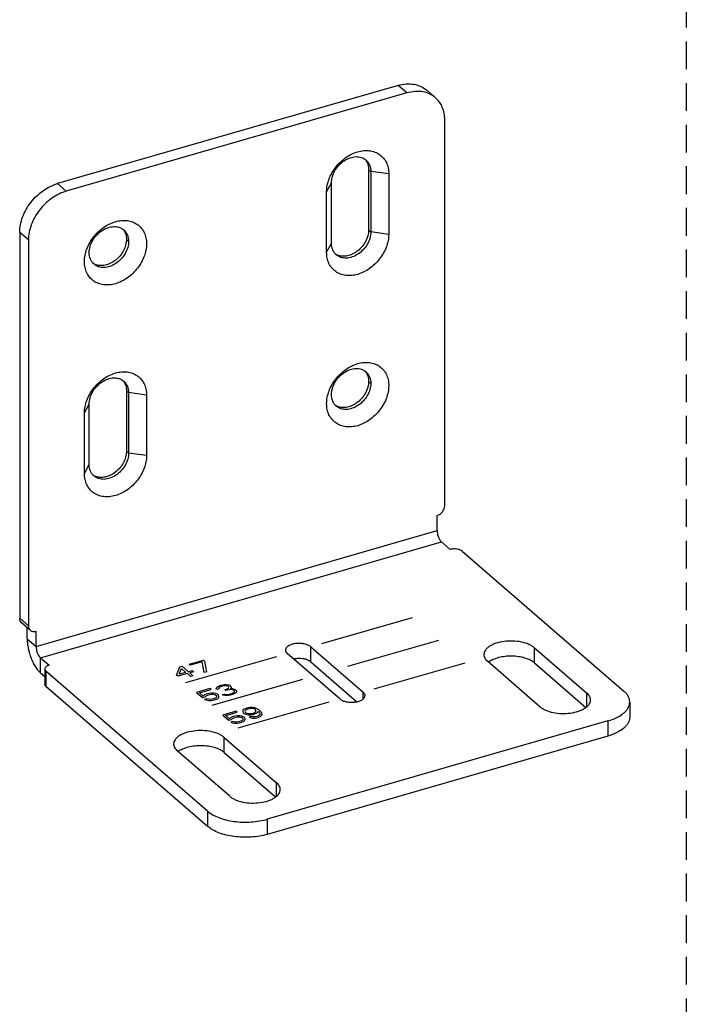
# Model space of a CAD drawing. Header units: millimetres. Extents: x -4223 to -3634, y -1019 to -603.
# Tile 8 of 26: x -4090 to -4014, y -819 to -707. Entities that reach past the tile are written whole.
import ezdxf

# ---------------------------------------------------------------- set-up
doc = ezdxf.new("R2010")
doc.units = ezdxf.units.MM
doc.linetypes.add('HIDDEN2', pattern=[4.7625, 3.175, -1.5875])
doc.layers.add('02___PRT_ALL_AXES', color=7, linetype='Continuous')
doc.layers.add('03___PRT_ALL_CURVES', color=7, linetype='Continuous')

msp = doc.modelspace()

# ---------------------------------------------------------------- linework, layer by layer
at = {"color": 2, "linetype": 'HIDDEN2'}
msp.add_line((-4013.509, -613.96), (-4013.509, -1007.96), dxfattribs=at)
at = {"color": 3, "linetype": 'Continuous'}
for p, q in [((-4046.484, -714.232), (-4085.455, -725.482)), ((-4089.785, -731.062), (-4089.785, -775.229)), ((-4088.919, -777.577), (-4088.919, -776.302)), ((-4056.477, -780.221), (-4051.217, -784.777)), ((-4030.881, -780.338), (-4025.001, -785.43)), ((-4087.419, -781.475), (-4086.919, -781.908)), ((-4068.285, -799.045), (-4086.785, -783.024)), ((-4022.484, -788.71), (-4061.455, -799.96)), ((-4066.388, -790.588), (-4060.508, -795.68))]:
    msp.add_line(p, q, dxfattribs=at)
at = {"color": 7, "linetype": 'Continuous'}
for p, q in [((-4045.484, -715.098), (-4046.484, -714.232)), ((-4045.484, -715.098), (-4084.455, -726.348)), ((-4042.211, -715.648), (-4043.211, -714.782)), ((-4041.154, -762.345), (-4041.154, -718.178)), ((-4049.861, -723.867), (-4049.611, -724.084)), ((-4049.611, -724.084), (-4049.611, -731.012)), ((-4047.562, -724.358), (-4049.611, -724.084)), ((-4047.562, -724.358), (-4047.562, -731.286)), ((-4084.455, -726.348), (-4085.455, -725.482)), ((-4054.664, -726.408), (-4054.115, -725.384)), ((-4054.115, -732.312), (-4054.115, -725.384)), ((-4054.664, -733.336), (-4054.664, -726.408)), ((-4088.785, -731.928), (-4089.785, -731.062)), ((-4049.861, -730.795), (-4049.611, -731.012)), ((-4047.562, -731.286), (-4049.611, -731.012)), ((-4088.785, -731.928), (-4088.785, -776.095)), ((-4077.574, -731.867), (-4077.324, -732.084)), ((-4054.664, -733.336), (-4054.115, -732.312)), ((-4049.861, -748.116), (-4049.611, -748.332)), ((-4077.574, -749.188), (-4077.324, -749.404)), ((-4077.324, -749.404), (-4077.324, -756.332)), ((-4075.275, -749.679), (-4077.324, -749.404)), ((-4075.275, -749.679), (-4075.275, -756.607)), ((-4082.377, -751.729), (-4081.828, -750.704)), ((-4081.828, -757.632), (-4081.828, -750.704)), ((-4082.377, -758.657), (-4082.377, -751.729)), ((-4077.574, -756.116), (-4077.324, -756.332)), ((-4075.275, -756.607), (-4077.324, -756.332)), ((-4082.377, -758.657), (-4081.828, -757.632)), ((-4042.02, -765.193), (-4042.02, -763.461)), ((-4087.919, -778.443), (-4042.02, -765.193)), ((-4087.419, -779.743), (-4041.52, -766.493)), ((-4041.52, -766.493), (-4040.52, -767.359)), ((-4039.154, -767.542), (-4020.654, -783.563)), ((-4088.785, -776.095), (-4089.785, -775.229)), ((-4088.574, -776.601), (-4089.574, -775.735)), ((-4088.919, -777.577), (-4087.919, -778.443)), ((-4087.919, -778.443), (-4087.919, -776.711)), ((-4056.477, -778.489), (-4050.477, -783.685)), ((-4056.477, -780.221), (-4056.477, -778.489)), ((-4030.881, -778.606), (-4024.881, -783.802)), ((-4030.881, -780.338), (-4030.881, -778.606)), ((-4087.419, -779.743), (-4086.419, -780.609)), ((-4087.419, -781.475), (-4087.419, -779.743)), ((-4053.162, -784.46), (-4059.162, -779.264)), ((-4030.251, -785.352), (-4036.251, -780.156)), ((-4086.919, -781.042), (-4086.919, -782.774)), ((-4068.285, -797.313), (-4086.785, -781.292)), ((-4086.785, -781.292), (-4086.785, -783.024)), ((-4050.477, -784.445), (-4050.477, -783.685)), ((-4024.881, -785.352), (-4024.881, -783.802)), ((-4019.984, -784.813), (-4019.984, -786.545)), ((-4022.484, -786.978), (-4061.455, -798.228)), ((-4022.484, -786.978), (-4022.484, -788.71)), ((-4066.388, -788.856), (-4060.388, -794.052)), ((-4066.388, -790.588), (-4066.388, -788.856)), ((-4065.758, -795.602), (-4071.758, -790.406)), ((-4060.388, -795.602), (-4060.388, -794.052)), ((-4068.285, -797.313), (-4068.285, -799.045)), ((-4061.455, -798.228), (-4061.455, -799.96))]:
    msp.add_line(p, q, dxfattribs=at)
at = {"color": 3, "linetype": 'Continuous'}
for points, knots in [([(-4046.484, -714.232), (-4046.184, -714.145), (-4045.585, -714.033), (-4044.695, -714.066), (-4043.881, -714.308), (-4043.414, -714.607), (-4043.211, -714.782)], [0, 0, 0, 0, 0.270959, 0.5256538, 0.7667309, 1, 1, 1, 1]), ([(-4089.785, -731.062), (-4089.785, -730.468), (-4089.597, -729.55), (-4089.073, -728.428), (-4088.535, -727.618), (-4087.88, -726.891), (-4086.903, -726.084), (-4086.046, -725.652), (-4085.455, -725.482)], [0, 0, 0, 0, 0.2376551, 0.3645766, 0.494405, 0.6250327, 0.7542672, 1, 1, 1, 1]), ([(-4089.574, -775.735), (-4089.642, -775.677), (-4089.754, -775.517), (-4089.785, -775.327), (-4089.785, -775.229)], [0, 0, 0, 0, 0.4799416, 1, 1, 1, 1]), ([(-4088.919, -777.577), (-4088.919, -777.755), (-4088.898, -778.122), (-4088.782, -778.871), (-4088.567, -779.614), (-4088.266, -780.308), (-4088.01, -780.771), (-4087.733, -781.162), (-4087.525, -781.383), (-4087.419, -781.475)], [0, 0, 0, 0, 0.1245735, 0.257464, 0.5313085, 0.6640792, 0.7885597, 0.9014115, 1, 1, 1, 1]), ([(-4056.477, -780.221), (-4056.583, -780.129), (-4056.861, -779.979), (-4057.343, -779.855), (-4057.882, -779.818), (-4058.251, -779.858), (-4058.43, -779.896)], [0, 0, 0, 0, 0.2068316, 0.4568375, 0.7299641, 1, 1, 1, 1]), ([(-4030.881, -780.338), (-4031.025, -780.214), (-4031.376, -779.993), (-4031.992, -779.759), (-4032.704, -779.607), (-4033.469, -779.547), (-4034.24, -779.583), (-4034.969, -779.713), (-4035.613, -779.927), (-4035.989, -780.135), (-4036.147, -780.254)], [0, 0, 0, 0, 0.1023955, 0.2217566, 0.3542758, 0.4942596, 0.6350918, 0.7700624, 0.8931601, 1, 1, 1, 1]), ([(-4086.785, -783.024), (-4086.825, -782.989), (-4086.891, -782.916), (-4086.919, -782.818), (-4086.919, -782.774)], [0, 0, 0, 0, 0.5390333, 1, 1, 1, 1]), ([(-4019.984, -786.545), (-4019.984, -786.655), (-4020.014, -786.881), (-4020.147, -787.207), (-4020.364, -787.519), (-4020.775, -787.929), (-4021.482, -788.368), (-4022.129, -788.608), (-4022.484, -788.71)], [0, 0, 0, 0, 0.0935504, 0.191669, 0.2980566, 0.41516, 0.6847128, 1, 1, 1, 1]), ([(-4066.388, -790.588), (-4066.532, -790.464), (-4066.883, -790.243), (-4067.499, -790.009), (-4068.211, -789.857), (-4068.976, -789.797), (-4069.747, -789.833), (-4070.477, -789.963), (-4071.12, -790.177), (-4071.496, -790.385), (-4071.654, -790.504)], [0, 0, 0, 0, 0.1023955, 0.2217566, 0.3542758, 0.4942596, 0.6350918, 0.7700624, 0.8931601, 1, 1, 1, 1]), ([(-4061.455, -799.96), (-4061.748, -800.045), (-4062.36, -800.181), (-4063.308, -800.29), (-4064.279, -800.306), (-4065.239, -800.228), (-4066.15, -800.059), (-4066.98, -799.805), (-4067.697, -799.477), (-4068.11, -799.197), (-4068.285, -799.045)], [0, 0, 0, 0, 0.1285991, 0.2636346, 0.401276, 0.5376068, 0.6687496, 0.791206, 0.9022015, 1, 1, 1, 1])]:
    msp.add_open_spline(points, degree=3, knots=knots, dxfattribs=at)
at = {"color": 7, "linetype": 'Continuous'}
for points, knots in [([(-4042.211, -715.648), (-4042.414, -715.473), (-4042.881, -715.174), (-4043.695, -714.932), (-4044.585, -714.899), (-4045.184, -715.011), (-4045.484, -715.098)], [0, 0, 0, 0, 0.2332691, 0.4743462, 0.729041, 1, 1, 1, 1]), ([(-4041.154, -718.178), (-4041.154, -717.928), (-4041.196, -717.437), (-4041.399, -716.743), (-4041.735, -716.133), (-4042.042, -715.795), (-4042.211, -715.648)], [0, 0, 0, 0, 0.2662545, 0.5195665, 0.7625752, 1, 1, 1, 1]), ([(-4054.664, -726.408), (-4054.664, -725.921), (-4054.509, -725.169), (-4054.08, -724.248), (-4053.492, -723.364), (-4052.541, -722.448), (-4051.384, -721.865), (-4050.436, -721.679), (-4049.763, -721.685), (-4049.139, -721.834), (-4048.589, -722.125), (-4048.138, -722.544), (-4047.805, -723.075), (-4047.604, -723.692), (-4047.562, -724.133), (-4047.562, -724.358)], [0, 0, 0, 0, 0.1294549, 0.1985798, 0.2692978, 0.4104556, 0.5443008, 0.606731, 0.6657106, 0.7216795, 0.7756414, 0.8290295, 0.8833944, 0.9401271, 1, 1, 1, 1]), ([(-4054.115, -725.384), (-4054.115, -725.147), (-4054.037, -724.656), (-4053.734, -723.961), (-4053.267, -723.335), (-4052.676, -722.832), (-4052.011, -722.496), (-4051.327, -722.356), (-4050.778, -722.423), (-4050.4, -722.588), (-4050.236, -722.704), (-4050.161, -722.768)], [0, 0, 0, 0, 0.1246661, 0.2579516, 0.3956537, 0.5323847, 0.6630205, 0.7840722, 0.8950715, 0.9479864, 1, 1, 1, 1]), ([(-4050.161, -722.768), (-4050.073, -722.844), (-4049.913, -723.02), (-4049.676, -723.451), (-4049.611, -723.831), (-4049.611, -724.084)], [0, 0, 0, 0, 0.2379958, 0.4816225, 1, 1, 1, 1]), ([(-4084.455, -726.348), (-4085.046, -726.518), (-4085.903, -726.95), (-4086.88, -727.757), (-4087.535, -728.484), (-4088.073, -729.294), (-4088.597, -730.416), (-4088.785, -731.334), (-4088.785, -731.928)], [0, 0, 0, 0, 0.2457328, 0.3749673, 0.505595, 0.6354234, 0.7623449, 1, 1, 1, 1]), ([(-4082.377, -734.408), (-4082.377, -733.921), (-4082.222, -733.169), (-4081.793, -732.248), (-4081.205, -731.364), (-4080.254, -730.448), (-4079.097, -729.865), (-4078.149, -729.679), (-4077.476, -729.685), (-4076.851, -729.834), (-4076.301, -730.125), (-4075.851, -730.544), (-4075.518, -731.075), (-4075.317, -731.692), (-4075.275, -732.133), (-4075.275, -732.358)], [0, 0, 0, 0, 0.1294549, 0.1985798, 0.2692978, 0.4104556, 0.5443008, 0.606731, 0.6657106, 0.7216795, 0.7756414, 0.8290295, 0.8833944, 0.9401271, 1, 1, 1, 1]), ([(-4081.828, -733.384), (-4081.828, -733.147), (-4081.75, -732.656), (-4081.447, -731.961), (-4080.98, -731.335), (-4080.389, -730.832), (-4079.724, -730.496), (-4079.04, -730.356), (-4078.491, -730.423), (-4078.113, -730.588), (-4077.949, -730.704), (-4077.874, -730.768)], [0, 0, 0, 0, 0.1246661, 0.2579516, 0.3956537, 0.5323847, 0.6630205, 0.7840722, 0.8950715, 0.9479864, 1, 1, 1, 1]), ([(-4077.874, -730.768), (-4077.786, -730.844), (-4077.626, -731.02), (-4077.389, -731.451), (-4077.324, -731.831), (-4077.324, -732.084)], [0, 0, 0, 0, 0.2379958, 0.4816225, 1, 1, 1, 1]), ([(-4047.562, -731.286), (-4047.562, -731.774), (-4047.717, -732.526), (-4048.146, -733.447), (-4048.734, -734.331), (-4049.685, -735.247), (-4050.842, -735.83), (-4051.79, -736.016), (-4052.463, -736.01), (-4053.088, -735.86), (-4053.638, -735.57), (-4054.088, -735.15), (-4054.421, -734.62), (-4054.622, -734.003), (-4054.664, -733.562), (-4054.664, -733.336)], [0, 0, 0, 0, 0.1294549, 0.1985798, 0.2692978, 0.4104556, 0.5443008, 0.606731, 0.6657106, 0.7216795, 0.7756414, 0.8290295, 0.8833944, 0.9401271, 1, 1, 1, 1]), ([(-4049.611, -731.012), (-4049.611, -731.249), (-4049.689, -731.74), (-4049.992, -732.435), (-4050.459, -733.06), (-4051.05, -733.563), (-4051.715, -733.9), (-4052.399, -734.04), (-4052.948, -733.972), (-4053.326, -733.807), (-4053.491, -733.692), (-4053.565, -733.627)], [0, 0, 0, 0, 0.1246661, 0.2579516, 0.3956537, 0.5323847, 0.6630205, 0.7840722, 0.8950715, 0.9479864, 1, 1, 1, 1]), ([(-4075.275, -732.358), (-4075.275, -732.846), (-4075.43, -733.598), (-4075.859, -734.518), (-4076.447, -735.403), (-4077.398, -736.319), (-4078.555, -736.902), (-4079.503, -737.088), (-4080.176, -737.082), (-4080.801, -736.932), (-4081.35, -736.642), (-4081.801, -736.222), (-4082.134, -735.692), (-4082.335, -735.074), (-4082.377, -734.634), (-4082.377, -734.408)], [0, 0, 0, 0, 0.1294549, 0.1985798, 0.2692978, 0.4104556, 0.5443008, 0.606731, 0.6657106, 0.7216795, 0.7756414, 0.8290295, 0.8833944, 0.9401271, 1, 1, 1, 1]), ([(-4077.324, -732.084), (-4077.324, -732.32), (-4077.402, -732.812), (-4077.705, -733.506), (-4078.172, -734.132), (-4078.763, -734.635), (-4079.428, -734.972), (-4080.112, -735.112), (-4080.661, -735.044), (-4081.039, -734.879), (-4081.203, -734.764), (-4081.278, -734.699)], [0, 0, 0, 0, 0.1246661, 0.2579516, 0.3956537, 0.5323847, 0.6630205, 0.7840722, 0.8950715, 0.9479864, 1, 1, 1, 1]), ([(-4053.565, -733.627), (-4053.653, -733.551), (-4053.813, -733.375), (-4054.05, -732.945), (-4054.115, -732.565), (-4054.115, -732.312)], [0, 0, 0, 0, 0.2379958, 0.4816225, 1, 1, 1, 1]), ([(-4081.278, -734.699), (-4081.366, -734.623), (-4081.526, -734.447), (-4081.763, -734.016), (-4081.828, -733.637), (-4081.828, -733.384)], [0, 0, 0, 0, 0.2379958, 0.4816225, 1, 1, 1, 1]), ([(-4054.664, -750.657), (-4054.664, -750.17), (-4054.509, -749.417), (-4054.08, -748.497), (-4053.492, -747.613), (-4052.541, -746.696), (-4051.384, -746.113), (-4050.436, -745.928), (-4049.763, -745.933), (-4049.139, -746.083), (-4048.589, -746.373), (-4048.138, -746.793), (-4047.805, -747.323), (-4047.604, -747.941), (-4047.562, -748.382), (-4047.562, -748.607)], [0, 0, 0, 0, 0.1294549, 0.1985798, 0.2692978, 0.4104556, 0.5443008, 0.606731, 0.6657106, 0.7216795, 0.7756414, 0.8290295, 0.8833944, 0.9401271, 1, 1, 1, 1]), ([(-4082.377, -751.729), (-4082.377, -751.241), (-4082.222, -750.489), (-4081.793, -749.569), (-4081.205, -748.684), (-4080.254, -747.768), (-4079.097, -747.185), (-4078.149, -746.999), (-4077.476, -747.005), (-4076.851, -747.155), (-4076.301, -747.445), (-4075.851, -747.865), (-4075.518, -748.395), (-4075.317, -749.013), (-4075.275, -749.453), (-4075.275, -749.679)], [0, 0, 0, 0, 0.1294549, 0.1985798, 0.2692978, 0.4104556, 0.5443008, 0.606731, 0.6657106, 0.7216795, 0.7756414, 0.8290295, 0.8833944, 0.9401271, 1, 1, 1, 1]), ([(-4054.115, -749.632), (-4054.115, -749.396), (-4054.037, -748.904), (-4053.734, -748.21), (-4053.267, -747.584), (-4052.676, -747.081), (-4052.011, -746.744), (-4051.327, -746.605), (-4050.778, -746.672), (-4050.4, -746.837), (-4050.236, -746.952), (-4050.161, -747.017)], [0, 0, 0, 0, 0.1246661, 0.2579516, 0.3956537, 0.5323847, 0.6630205, 0.7840722, 0.8950715, 0.9479864, 1, 1, 1, 1]), ([(-4050.161, -747.017), (-4050.073, -747.093), (-4049.913, -747.269), (-4049.676, -747.7), (-4049.611, -748.079), (-4049.611, -748.332)], [0, 0, 0, 0, 0.2379958, 0.4816225, 1, 1, 1, 1]), ([(-4081.828, -750.704), (-4081.828, -750.468), (-4081.75, -749.976), (-4081.447, -749.282), (-4080.98, -748.656), (-4080.389, -748.153), (-4079.724, -747.816), (-4079.04, -747.676), (-4078.491, -747.744), (-4078.113, -747.909), (-4077.949, -748.024), (-4077.874, -748.089)], [0, 0, 0, 0, 0.1246661, 0.2579516, 0.3956537, 0.5323847, 0.6630205, 0.7840722, 0.8950715, 0.9479864, 1, 1, 1, 1]), ([(-4077.874, -748.089), (-4077.786, -748.165), (-4077.626, -748.341), (-4077.389, -748.772), (-4077.324, -749.151), (-4077.324, -749.404)], [0, 0, 0, 0, 0.2379958, 0.4816225, 1, 1, 1, 1]), ([(-4047.562, -748.607), (-4047.562, -749.094), (-4047.717, -749.847), (-4048.146, -750.767), (-4048.734, -751.651), (-4049.685, -752.568), (-4050.842, -753.151), (-4051.79, -753.336), (-4052.463, -753.331), (-4053.088, -753.181), (-4053.638, -752.891), (-4054.088, -752.471), (-4054.421, -751.94), (-4054.622, -751.323), (-4054.664, -750.882), (-4054.664, -750.657)], [0, 0, 0, 0, 0.1294549, 0.1985798, 0.2692978, 0.4104556, 0.5443008, 0.606731, 0.6657106, 0.7216795, 0.7756414, 0.8290295, 0.8833944, 0.9401271, 1, 1, 1, 1]), ([(-4049.611, -748.332), (-4049.611, -748.569), (-4049.689, -749.06), (-4049.992, -749.755), (-4050.459, -750.381), (-4051.05, -750.884), (-4051.715, -751.221), (-4052.399, -751.36), (-4052.948, -751.293), (-4053.326, -751.128), (-4053.491, -751.012), (-4053.565, -750.948)], [0, 0, 0, 0, 0.1246661, 0.2579516, 0.3956537, 0.5323847, 0.6630205, 0.7840722, 0.8950715, 0.9479864, 1, 1, 1, 1]), ([(-4053.565, -750.948), (-4053.653, -750.872), (-4053.813, -750.696), (-4054.05, -750.265), (-4054.115, -749.885), (-4054.115, -749.632)], [0, 0, 0, 0, 0.2379958, 0.4816225, 1, 1, 1, 1]), ([(-4075.275, -756.607), (-4075.275, -757.094), (-4075.43, -757.847), (-4075.859, -758.767), (-4076.447, -759.651), (-4077.398, -760.568), (-4078.555, -761.151), (-4079.503, -761.336), (-4080.176, -761.331), (-4080.801, -761.181), (-4081.35, -760.891), (-4081.801, -760.471), (-4082.134, -759.94), (-4082.335, -759.323), (-4082.377, -758.882), (-4082.377, -758.657)], [0, 0, 0, 0, 0.1294549, 0.1985798, 0.2692978, 0.4104556, 0.5443008, 0.606731, 0.6657106, 0.7216795, 0.7756414, 0.8290295, 0.8833944, 0.9401271, 1, 1, 1, 1]), ([(-4077.324, -756.332), (-4077.324, -756.569), (-4077.402, -757.06), (-4077.705, -757.755), (-4078.172, -758.381), (-4078.763, -758.884), (-4079.428, -759.221), (-4080.112, -759.36), (-4080.661, -759.293), (-4081.039, -759.128), (-4081.203, -759.012), (-4081.278, -758.948)], [0, 0, 0, 0, 0.1246661, 0.2579516, 0.3956537, 0.5323847, 0.6630205, 0.7840722, 0.8950715, 0.9479864, 1, 1, 1, 1]), ([(-4081.278, -758.948), (-4081.366, -758.872), (-4081.526, -758.696), (-4081.763, -758.265), (-4081.828, -757.885), (-4081.828, -757.632)], [0, 0, 0, 0, 0.2379958, 0.4816225, 1, 1, 1, 1]), ([(-4042.02, -763.461), (-4041.902, -763.427), (-4041.671, -763.311), (-4041.394, -763.044), (-4041.205, -762.712), (-4041.154, -762.464), (-4041.154, -762.345)], [0, 0, 0, 0, 0.2461147, 0.5056156, 0.7619755, 1, 1, 1, 1]), ([(-4042.02, -765.193), (-4042.02, -765.316), (-4041.99, -765.568), (-4041.886, -765.929), (-4041.733, -766.248), (-4041.596, -766.427), (-4041.52, -766.493)], [0, 0, 0, 0, 0.2574699, 0.531613, 0.788856, 1, 1, 1, 1]), ([(-4039.154, -767.542), (-4039.228, -767.477), (-4039.427, -767.374), (-4039.769, -767.295), (-4040.146, -767.283), (-4040.4, -767.324), (-4040.52, -767.359)], [0, 0, 0, 0, 0.2084461, 0.4620898, 0.736217, 1, 1, 1, 1]), ([(-4088.785, -776.095), (-4088.785, -776.193), (-4088.754, -776.383), (-4088.642, -776.543), (-4088.574, -776.601)], [0, 0, 0, 0, 0.5200584, 1, 1, 1, 1]), ([(-4088.574, -776.601), (-4088.533, -776.636), (-4088.44, -776.696), (-4088.218, -776.763), (-4088.035, -776.745), (-4087.919, -776.711)], [0, 0, 0, 0, 0.2340395, 0.4758507, 1, 1, 1, 1]), ([(-4087.919, -778.443), (-4087.919, -778.566), (-4087.89, -778.818), (-4087.785, -779.179), (-4087.632, -779.498), (-4087.495, -779.677), (-4087.419, -779.743)], [0, 0, 0, 0, 0.2574699, 0.531613, 0.788856, 1, 1, 1, 1]), ([(-4056.477, -778.489), (-4056.572, -778.407), (-4056.815, -778.269), (-4057.239, -778.144), (-4057.72, -778.09), (-4058.212, -778.113), (-4058.664, -778.211), (-4058.989, -778.354), (-4059.185, -778.503), (-4059.289, -778.619), (-4059.354, -778.745), (-4059.37, -778.834), (-4059.37, -778.877)], [0, 0, 0, 0, 0.1138895, 0.2502199, 0.4005349, 0.5532861, 0.6964636, 0.8200147, 0.8727554, 0.9194489, 0.9611723, 1, 1, 1, 1]), ([(-4030.881, -778.606), (-4030.971, -778.528), (-4031.177, -778.382), (-4031.668, -778.133), (-4032.405, -777.915), (-4033.368, -777.807), (-4034.351, -777.854), (-4035.13, -778.022), (-4035.677, -778.236), (-4036.019, -778.422), (-4036.297, -778.633), (-4036.505, -778.866), (-4036.636, -779.117), (-4036.666, -779.295), (-4036.666, -779.381)], [0, 0, 0, 0, 0.0539391, 0.1141433, 0.2503896, 0.4006171, 0.5532814, 0.6963771, 0.7611541, 0.8201051, 0.872817, 0.919487, 0.9611843, 1, 1, 1, 1]), ([(-4059.37, -778.877), (-4059.37, -778.911), (-4059.36, -778.981), (-4059.303, -779.121), (-4059.223, -779.211), (-4059.162, -779.264)], [0, 0, 0, 0, 0.2258084, 0.4628949, 1, 1, 1, 1]), ([(-4036.666, -779.381), (-4036.666, -779.449), (-4036.647, -779.589), (-4036.565, -779.791), (-4036.431, -779.985), (-4036.315, -780.1), (-4036.251, -780.156)], [0, 0, 0, 0, 0.2252896, 0.4616852, 0.7182286, 1, 1, 1, 1]), ([(-4086.419, -780.609), (-4086.49, -780.629), (-4086.62, -780.677), (-4086.782, -780.778), (-4086.891, -780.899), (-4086.919, -780.997), (-4086.919, -781.042)], [0, 0, 0, 0, 0.3159539, 0.5863176, 0.8093564, 1, 1, 1, 1]), ([(-4086.919, -781.042), (-4086.919, -781.086), (-4086.891, -781.184), (-4086.825, -781.257), (-4086.785, -781.292)], [0, 0, 0, 0, 0.4609667, 1, 1, 1, 1]), ([(-4053.162, -784.46), (-4053.067, -784.542), (-4052.824, -784.68), (-4052.4, -784.805), (-4051.919, -784.859), (-4051.427, -784.836), (-4050.975, -784.738), (-4050.65, -784.595), (-4050.454, -784.447), (-4050.35, -784.33), (-4050.285, -784.204), (-4050.27, -784.115), (-4050.27, -784.073)], [0, 0, 0, 0, 0.1138895, 0.2502199, 0.4005349, 0.5532861, 0.6964636, 0.8200147, 0.8727554, 0.9194489, 0.9611723, 1, 1, 1, 1]), ([(-4050.27, -784.073), (-4050.27, -784.039), (-4050.279, -783.969), (-4050.336, -783.828), (-4050.416, -783.738), (-4050.477, -783.685)], [0, 0, 0, 0, 0.2258084, 0.4628949, 1, 1, 1, 1]), ([(-4024.466, -784.577), (-4024.466, -784.509), (-4024.485, -784.369), (-4024.567, -784.166), (-4024.701, -783.973), (-4024.817, -783.858), (-4024.881, -783.802)], [0, 0, 0, 0, 0.2252896, 0.4616852, 0.7182286, 1, 1, 1, 1]), ([(-4019.984, -784.813), (-4019.984, -784.703), (-4020.014, -784.478), (-4020.147, -784.151), (-4020.364, -783.839), (-4020.55, -783.653), (-4020.654, -783.563)], [0, 0, 0, 0, 0.2253106, 0.4616467, 0.7180984, 1, 1, 1, 1]), ([(-4030.251, -785.352), (-4030.161, -785.43), (-4029.955, -785.575), (-4029.464, -785.825), (-4028.727, -786.042), (-4027.764, -786.15), (-4026.781, -786.104), (-4026.002, -785.935), (-4025.455, -785.721), (-4025.113, -785.536), (-4024.835, -785.325), (-4024.627, -785.091), (-4024.496, -784.84), (-4024.466, -784.662), (-4024.466, -784.577)], [0, 0, 0, 0, 0.0539391, 0.1141433, 0.2503896, 0.4006171, 0.5532814, 0.6963771, 0.7611541, 0.8201051, 0.872817, 0.919487, 0.9611843, 1, 1, 1, 1]), ([(-4022.484, -786.978), (-4022.129, -786.876), (-4021.482, -786.636), (-4020.775, -786.197), (-4020.364, -785.787), (-4020.147, -785.475), (-4020.014, -785.149), (-4019.984, -784.923), (-4019.984, -784.813)], [0, 0, 0, 0, 0.3152872, 0.58484, 0.7019434, 0.808331, 0.9064496, 1, 1, 1, 1]), ([(-4066.388, -788.856), (-4066.478, -788.778), (-4066.684, -788.632), (-4067.175, -788.383), (-4067.912, -788.165), (-4068.875, -788.057), (-4069.858, -788.104), (-4070.637, -788.272), (-4071.184, -788.486), (-4071.526, -788.672), (-4071.804, -788.883), (-4072.012, -789.116), (-4072.143, -789.367), (-4072.173, -789.545), (-4072.173, -789.631)], [0, 0, 0, 0, 0.0539391, 0.1141433, 0.2503896, 0.4006171, 0.5532814, 0.6963771, 0.7611541, 0.8201051, 0.872817, 0.919487, 0.9611843, 1, 1, 1, 1]), ([(-4072.173, -789.631), (-4072.173, -789.699), (-4072.154, -789.839), (-4072.072, -790.041), (-4071.938, -790.235), (-4071.822, -790.35), (-4071.758, -790.406)], [0, 0, 0, 0, 0.2252896, 0.4616852, 0.7182286, 1, 1, 1, 1]), ([(-4059.973, -794.827), (-4059.973, -794.759), (-4059.992, -794.619), (-4060.074, -794.416), (-4060.209, -794.223), (-4060.324, -794.108), (-4060.388, -794.052)], [0, 0, 0, 0, 0.2252896, 0.4616852, 0.7182286, 1, 1, 1, 1]), ([(-4065.758, -795.602), (-4065.668, -795.68), (-4065.462, -795.825), (-4064.971, -796.075), (-4064.234, -796.292), (-4063.271, -796.4), (-4062.288, -796.354), (-4061.509, -796.185), (-4060.962, -795.971), (-4060.62, -795.786), (-4060.342, -795.575), (-4060.134, -795.341), (-4060.003, -795.09), (-4059.973, -794.912), (-4059.973, -794.827)], [0, 0, 0, 0, 0.0539391, 0.1141433, 0.2503896, 0.4006171, 0.5532814, 0.6963771, 0.7611541, 0.8201051, 0.872817, 0.919487, 0.9611843, 1, 1, 1, 1]), ([(-4068.285, -797.313), (-4068.11, -797.465), (-4067.697, -797.745), (-4066.98, -798.073), (-4066.15, -798.327), (-4065.239, -798.496), (-4064.279, -798.574), (-4063.308, -798.558), (-4062.36, -798.449), (-4061.748, -798.313), (-4061.455, -798.228)], [0, 0, 0, 0, 0.0977985, 0.208794, 0.3312504, 0.4623932, 0.598724, 0.7363654, 0.8714009, 1, 1, 1, 1])]:
    msp.add_open_spline(points, degree=3, knots=knots, dxfattribs=at)
at = {"layer": '02___PRT_ALL_AXES', "color": 3, "linetype": 'Continuous'}
for p, q in [((-4049.861, -723.867), (-4049.861, -730.795)), ((-4077.574, -749.188), (-4077.574, -756.116))]:
    msp.add_line(p, q, dxfattribs=at)
for centre, radius, start, end in [((-4051.387, -723.674), 1.488, 36.79372, 42.00997), ((-4079.1, -731.674), 1.488, 36.79372, 42.00997), ((-4052.84, -732.28), 1.493, 234.07531, 241.78587), ((-4052.826, -732.254), 1.523, 241.78435, 246.35444), ((-4080.553, -733.352), 1.493, 234.07531, 241.78587), ((-4080.538, -733.326), 1.523, 241.78435, 246.35444), ((-4051.387, -747.923), 1.488, 36.79372, 42.00997), ((-4079.1, -748.995), 1.488, 36.79372, 42.00997), ((-4052.84, -749.601), 1.493, 234.07531, 241.78587), ((-4052.826, -749.574), 1.523, 241.78435, 246.35444), ((-4080.553, -757.601), 1.493, 234.07531, 241.78587), ((-4080.538, -757.574), 1.523, 241.78435, 246.35444)]:
    msp.add_arc(centre, radius, start, end, dxfattribs=at)
for points, knots in [([(-4050.195, -722.784), (-4050.085, -722.931), (-4049.912, -723.283), (-4049.861, -723.669), (-4049.861, -723.867)], [0, 0, 0, 0, 0.482395, 1, 1, 1, 1]), ([(-4077.908, -730.784), (-4077.798, -730.931), (-4077.625, -731.283), (-4077.574, -731.669), (-4077.574, -731.867)], [0, 0, 0, 0, 0.482395, 1, 1, 1, 1]), ([(-4049.861, -730.795), (-4049.861, -731.234), (-4050.059, -731.914), (-4050.567, -732.673), (-4051.07, -733.172), (-4051.651, -733.544), (-4052.268, -733.765), (-4052.879, -733.815), (-4053.266, -733.724), (-4053.437, -733.649)], [0, 0, 0, 0, 0.2508962, 0.3859722, 0.5215908, 0.653378, 0.7778041, 0.8930769, 1, 1, 1, 1]), ([(-4077.574, -731.867), (-4077.574, -732.306), (-4077.771, -732.985), (-4078.279, -733.745), (-4078.783, -734.243), (-4079.364, -734.616), (-4079.981, -734.837), (-4080.592, -734.887), (-4080.978, -734.796), (-4081.149, -734.721)], [0, 0, 0, 0, 0.2508962, 0.3859722, 0.5215908, 0.653378, 0.7778041, 0.8930769, 1, 1, 1, 1]), ([(-4050.195, -747.032), (-4050.085, -747.18), (-4049.912, -747.532), (-4049.861, -747.918), (-4049.861, -748.116)], [0, 0, 0, 0, 0.482395, 1, 1, 1, 1]), ([(-4077.908, -748.104), (-4077.798, -748.252), (-4077.625, -748.604), (-4077.574, -748.99), (-4077.574, -749.188)], [0, 0, 0, 0, 0.482395, 1, 1, 1, 1]), ([(-4049.861, -748.116), (-4049.861, -748.554), (-4050.059, -749.234), (-4050.567, -749.994), (-4051.07, -750.492), (-4051.651, -750.865), (-4052.268, -751.085), (-4052.879, -751.135), (-4053.266, -751.045), (-4053.437, -750.97)], [0, 0, 0, 0, 0.2508962, 0.3859722, 0.5215908, 0.653378, 0.7778041, 0.8930769, 1, 1, 1, 1]), ([(-4077.574, -756.116), (-4077.574, -756.554), (-4077.771, -757.234), (-4078.279, -757.994), (-4078.783, -758.492), (-4079.364, -758.865), (-4079.981, -759.085), (-4080.592, -759.135), (-4080.978, -759.045), (-4081.149, -758.97)], [0, 0, 0, 0, 0.2508962, 0.3859722, 0.5215908, 0.653378, 0.7778041, 0.8930769, 1, 1, 1, 1])]:
    msp.add_open_spline(points, degree=3, knots=knots, dxfattribs=at)
at = {"layer": '03___PRT_ALL_CURVES', "color": 4, "linetype": 'Continuous'}
for p, q in [((-4055.221, -778.127), (-4044.829, -775.127)), ((-4052.221, -780.725), (-4041.829, -777.725)), ((-4060.418, -779.627), (-4070.81, -782.627)), ((-4071.842, -781.733), (-4071.477, -780.799)), ((-4071.526, -781.642), (-4071.265, -780.983)), ((-4071.477, -780.799), (-4071.207, -780.72)), ((-4071.265, -780.983), (-4070.759, -781.42)), ((-4071.207, -780.72), (-4070.489, -781.342)), ((-4070.395, -780.486), (-4068.771, -780.017)), ((-4070.262, -780.601), (-4070.395, -780.486)), ((-4068.909, -780.211), (-4070.262, -780.601)), ((-4068.694, -781.438), (-4068.909, -780.211)), ((-4068.771, -780.017), (-4068.638, -780.132)), ((-4068.638, -780.132), (-4068.423, -781.36)), ((-4049.221, -783.323), (-4038.829, -780.323)), ((-4071.682, -781.871), (-4071.842, -781.733)), ((-4070.6, -781.559), (-4071.682, -781.871)), ((-4070.759, -781.42), (-4071.526, -781.642)), ((-4070.227, -781.881), (-4070.6, -781.559)), ((-4070.489, -781.342), (-4070.038, -781.212)), ((-4069.878, -781.35), (-4070.329, -781.481)), ((-4070.329, -781.481), (-4069.957, -781.803)), ((-4069.957, -781.803), (-4070.227, -781.881)), ((-4070.038, -781.212), (-4069.878, -781.35)), ((-4068.423, -781.36), (-4068.694, -781.438)), ((-4057.418, -782.225), (-4067.81, -785.225)), ((-4067.299, -783.271), (-4067.225, -783.127)), ((-4067.225, -783.127), (-4067.098, -783.029)), ((-4067.098, -783.029), (-4066.808, -782.915)), ((-4067.002, -783.216), (-4067.012, -783.311)), ((-4066.92, -783.131), (-4067.002, -783.216)), ((-4066.721, -783.043), (-4066.92, -783.131)), ((-4066.808, -782.915), (-4066.718, -782.889)), ((-4066.54, -782.991), (-4066.721, -783.043)), ((-4066.718, -782.889), (-4066.376, -782.821)), ((-4066.288, -782.949), (-4066.54, -782.991)), ((-4066.376, -782.821), (-4066.142, -782.815)), ((-4066.1, -782.956), (-4066.288, -782.949)), ((-4066.142, -782.815), (-4065.856, -782.855)), ((-4066.115, -783.359), (-4065.897, -783.235)), ((-4065.93, -782.999), (-4066.1, -782.956)), ((-4065.876, -783.045), (-4065.93, -782.999)), ((-4065.897, -783.235), (-4065.86, -783.163)), ((-4065.86, -783.163), (-4065.876, -783.045)), ((-4065.856, -782.855), (-4065.704, -782.934)), ((-4065.704, -782.934), (-4065.651, -782.98)), ((-4065.6, -783.18), (-4065.701, -783.301)), ((-4065.651, -782.98), (-4065.59, -783.085)), ((-4065.59, -783.085), (-4065.6, -783.18)), ((-4068.026, -783.266), (-4069.56, -783.709)), ((-4069.56, -783.709), (-4068.868, -784.308)), ((-4069.201, -783.759), (-4067.893, -783.382)), ((-4068.776, -784.128), (-4069.201, -783.759)), ((-4068.868, -784.308), (-4068.553, -784.217)), ((-4068.63, -783.994), (-4068.776, -784.128)), ((-4068.431, -783.905), (-4068.63, -783.994)), ((-4068.553, -784.217), (-4068.452, -784.096)), ((-4068.452, -784.096), (-4068.298, -784.021)), ((-4068.161, -783.827), (-4068.431, -783.905)), ((-4068.298, -784.021), (-4068.028, -783.942)), ((-4067.908, -783.785), (-4068.161, -783.827)), ((-4068.028, -783.942), (-4067.821, -783.913)), ((-4067.893, -783.382), (-4068.026, -783.266)), ((-4067.603, -783.789), (-4067.908, -783.785)), ((-4067.821, -783.913), (-4067.632, -783.92)), ((-4067.632, -783.92), (-4067.462, -783.963)), ((-4067.361, -783.842), (-4067.603, -783.789)), ((-4067.342, -784.328), (-4067.496, -784.403)), ((-4067.462, -783.963), (-4067.337, -784.02)), ((-4067.138, -783.931), (-4067.361, -783.842)), ((-4067.26, -784.243), (-4067.342, -784.328)), ((-4067.337, -784.02), (-4067.284, -784.066)), ((-4067.238, -783.377), (-4067.299, -783.271)), ((-4067.284, -784.066), (-4067.249, -784.148)), ((-4067.249, -784.148), (-4067.26, -784.243)), ((-4067.012, -783.311), (-4067.238, -783.377)), ((-4067.164, -784.43), (-4067.018, -784.296)), ((-4067.032, -784.023), (-4067.138, -783.931)), ((-4066.989, -784.165), (-4067.032, -784.023)), ((-4067.018, -784.296), (-4066.989, -784.165)), ((-4066.618, -783.965), (-4066.392, -783.9)), ((-4066.493, -784.021), (-4066.618, -783.965)), ((-4066.323, -784.065), (-4066.493, -784.021)), ((-4066.392, -783.9), (-4066.294, -783.933)), ((-4066.134, -784.072), (-4066.323, -784.065)), ((-4066.295, -783.412), (-4066.115, -783.359)), ((-4066.189, -783.504), (-4066.295, -783.412)), ((-4066.294, -783.933), (-4066.151, -783.953)), ((-4066.008, -783.452), (-4066.189, -783.504)), ((-4066.151, -783.953), (-4066.034, -783.95)), ((-4065.901, -784.066), (-4066.134, -784.072)), ((-4066.034, -783.95), (-4065.782, -783.908)), ((-4065.711, -783.397), (-4066.008, -783.452)), ((-4065.694, -784.036), (-4065.901, -784.066)), ((-4065.782, -783.908), (-4065.511, -783.83)), ((-4065.523, -783.404), (-4065.711, -783.397)), ((-4065.701, -783.301), (-4065.422, -783.282)), ((-4065.333, -783.932), (-4065.694, -784.036)), ((-4065.326, -783.47), (-4065.523, -783.404)), ((-4065.511, -783.83), (-4065.312, -783.742)), ((-4065.422, -783.282), (-4065.252, -783.325)), ((-4065.179, -783.857), (-4065.333, -783.932)), ((-4065.22, -783.562), (-4065.326, -783.47)), ((-4065.312, -783.742), (-4065.248, -783.693)), ((-4065.252, -783.325), (-4065.1, -783.405)), ((-4065.248, -783.693), (-4065.211, -783.621)), ((-4065.211, -783.621), (-4065.22, -783.562)), ((-4065.052, -783.759), (-4065.179, -783.857)), ((-4065.1, -783.405), (-4064.994, -783.497)), ((-4064.97, -783.674), (-4065.052, -783.759)), ((-4064.994, -783.497), (-4064.959, -783.579)), ((-4064.959, -783.579), (-4064.97, -783.674)), ((-4068.358, -784.437), (-4068.629, -784.515)), ((-4068.629, -784.515), (-4068.432, -784.581)), ((-4068.432, -784.581), (-4068.191, -784.634)), ((-4068.162, -784.503), (-4068.358, -784.437)), ((-4068.191, -784.634), (-4067.885, -784.638)), ((-4067.973, -784.51), (-4068.162, -784.503)), ((-4067.766, -784.481), (-4067.973, -784.51)), ((-4067.885, -784.638), (-4067.633, -784.596)), ((-4067.496, -784.403), (-4067.766, -784.481)), ((-4067.633, -784.596), (-4067.363, -784.518)), ((-4067.363, -784.518), (-4067.164, -784.43)), ((-4054.418, -784.823), (-4064.81, -787.823)), ((-4063.673, -785.474), (-4063.899, -785.539)), ((-4063.421, -785.432), (-4063.673, -785.474)), ((-4063.116, -785.436), (-4063.421, -785.432)), ((-4062.874, -785.489), (-4063.116, -785.436)), ((-4062.651, -785.578), (-4062.874, -785.489)), ((-4065.026, -785.865), (-4066.56, -786.307)), ((-4066.56, -786.307), (-4065.868, -786.906)), ((-4066.201, -786.357), (-4064.893, -785.98)), ((-4065.776, -786.726), (-4066.201, -786.357)), ((-4065.63, -786.592), (-4065.776, -786.726)), ((-4065.431, -786.503), (-4065.63, -786.592)), ((-4065.452, -786.694), (-4065.298, -786.619)), ((-4065.161, -786.425), (-4065.431, -786.503)), ((-4065.298, -786.619), (-4065.028, -786.54)), ((-4064.908, -786.383), (-4065.161, -786.425)), ((-4065.028, -786.54), (-4064.821, -786.511)), ((-4064.893, -785.98), (-4065.026, -785.865)), ((-4064.603, -786.387), (-4064.908, -786.383)), ((-4064.821, -786.511), (-4064.632, -786.518)), ((-4064.632, -786.518), (-4064.462, -786.562)), ((-4064.361, -786.44), (-4064.603, -786.387)), ((-4064.462, -786.562), (-4064.337, -786.618)), ((-4064.138, -786.529), (-4064.361, -786.44)), ((-4064.337, -786.618), (-4064.284, -786.664)), ((-4064.243, -785.761), (-4064.272, -785.893)), ((-4064.272, -785.893), (-4064.23, -786.034)), ((-4064.098, -785.627), (-4064.243, -785.761)), ((-4064.23, -786.034), (-4064.123, -786.126)), ((-4064.032, -786.622), (-4064.138, -786.529)), ((-4064.123, -786.126), (-4063.9, -786.215)), ((-4063.899, -785.539), (-4064.098, -785.627)), ((-4063.989, -786.763), (-4064.032, -786.622)), ((-4064.002, -785.814), (-4064.012, -785.91)), ((-4064.012, -785.91), (-4063.977, -785.992)), ((-4063.92, -785.729), (-4064.002, -785.814)), ((-4063.977, -785.992), (-4063.924, -786.038)), ((-4063.924, -786.038), (-4063.799, -786.094)), ((-4063.811, -785.667), (-4063.92, -785.729)), ((-4063.9, -786.215), (-4063.658, -786.268)), ((-4063.495, -785.576), (-4063.811, -785.667)), ((-4063.799, -786.094), (-4063.629, -786.137)), ((-4063.658, -786.268), (-4063.353, -786.272)), ((-4063.629, -786.137), (-4063.441, -786.144)), ((-4063.302, -786.472), (-4063.528, -786.537)), ((-4063.528, -786.537), (-4063.403, -786.594)), ((-4063.333, -785.56), (-4063.495, -785.576)), ((-4063.441, -786.144), (-4063.279, -786.128)), ((-4063.403, -786.594), (-4063.161, -786.647)), ((-4063.353, -786.272), (-4063.101, -786.23)), ((-4063.145, -785.567), (-4063.333, -785.56)), ((-4063.132, -786.515), (-4063.302, -786.472)), ((-4063.279, -786.128), (-4062.963, -786.037)), ((-4062.975, -785.61), (-4063.145, -785.567)), ((-4062.944, -786.522), (-4063.132, -786.515)), ((-4063.101, -786.23), (-4062.875, -786.165)), ((-4062.85, -785.666), (-4062.975, -785.61)), ((-4062.963, -786.037), (-4062.854, -785.975)), ((-4062.782, -786.506), (-4062.944, -786.522)), ((-4062.875, -786.165), (-4062.676, -786.077)), ((-4062.856, -786.651), (-4062.604, -786.608)), ((-4062.854, -785.975), (-4062.772, -785.889)), ((-4062.797, -785.712), (-4062.85, -785.666)), ((-4062.762, -785.794), (-4062.797, -785.712)), ((-4062.511, -786.428), (-4062.782, -786.506)), ((-4062.772, -785.889), (-4062.762, -785.794)), ((-4062.676, -786.077), (-4062.512, -785.906)), ((-4062.42, -785.726), (-4062.651, -785.578)), ((-4062.604, -786.608), (-4062.423, -786.556)), ((-4062.512, -785.906), (-4062.459, -785.953)), ((-4062.402, -786.366), (-4062.511, -786.428)), ((-4062.459, -785.953), (-4062.344, -786.104)), ((-4062.423, -786.556), (-4062.224, -786.468)), ((-4062.233, -785.887), (-4062.42, -785.726)), ((-4062.32, -786.281), (-4062.402, -786.366)), ((-4062.344, -786.104), (-4062.31, -786.186)), ((-4062.31, -786.186), (-4062.32, -786.281)), ((-4062.092, -786.062), (-4062.233, -785.887)), ((-4062.224, -786.468), (-4062.078, -786.334)), ((-4062.05, -786.203), (-4062.092, -786.062)), ((-4062.078, -786.334), (-4062.05, -786.203)), ((-4065.868, -786.906), (-4065.553, -786.815)), ((-4065.358, -787.035), (-4065.629, -787.113)), ((-4065.629, -787.113), (-4065.432, -787.179)), ((-4065.553, -786.815), (-4065.452, -786.694)), ((-4065.432, -787.179), (-4065.191, -787.233)), ((-4065.162, -787.101), (-4065.358, -787.035)), ((-4065.191, -787.233), (-4064.885, -787.237)), ((-4064.973, -787.108), (-4065.162, -787.101)), ((-4064.766, -787.079), (-4064.973, -787.108)), ((-4064.885, -787.237), (-4064.633, -787.194)), ((-4064.496, -787.001), (-4064.766, -787.079)), ((-4064.633, -787.194), (-4064.363, -787.116)), ((-4064.342, -786.926), (-4064.496, -787.001)), ((-4064.363, -787.116), (-4064.164, -787.028)), ((-4064.26, -786.841), (-4064.342, -786.926)), ((-4064.284, -786.664), (-4064.249, -786.746)), ((-4064.249, -786.746), (-4064.26, -786.841)), ((-4064.164, -787.028), (-4064.018, -786.894)), ((-4064.018, -786.894), (-4063.989, -786.763)), ((-4063.161, -786.647), (-4062.856, -786.651))]:
    msp.add_line(p, q, dxfattribs=at)

doc.saveas('drawing.dxf')
